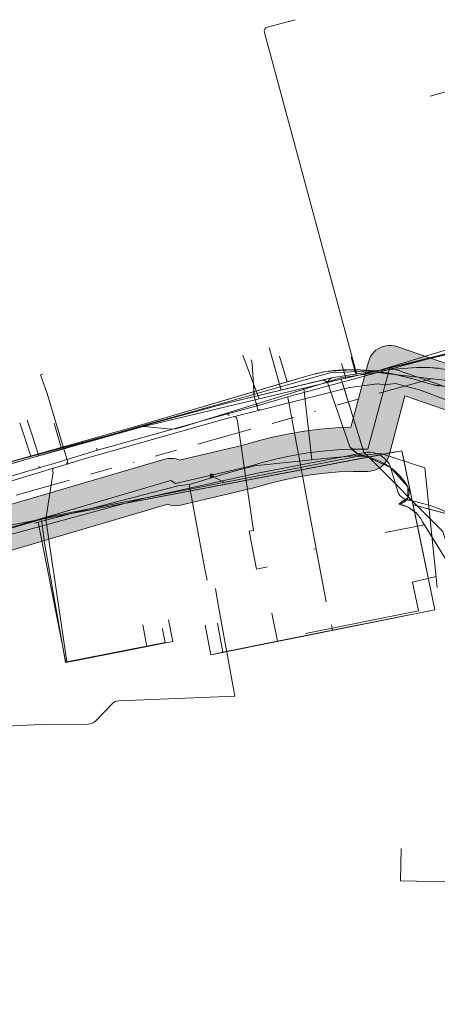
# Model space of a CAD drawing. Header units: metres. Extents: x 191553 to 192958, y 309510 to 310004.
# Tile 32 of 52: x 192010 to 192048, y 309772 to 309861. Entities that reach past the tile are written whole.
import ezdxf
from ezdxf.lldxf.tags import DXFTag

# ---------------------------------------------------------------- set-up
doc = ezdxf.new("R2010")
doc.units = ezdxf.units.M
doc.linetypes.add('RI-OVERIG', pattern=[17, 5, -2, 2, -2, 0, -2, 2, -2])
doc.layers.get('0').update_dxf_attribs({"lineweight": 18})
for name, color, linetype, lineweight in [('B-WE-IE-MEUBILAIR_ENEXIS NETBEHEER BV-S', 7, 'Continuous', 18), ('B-WE-KL-DATA_COAXKABEL_7_ZIGGO BV-G', 90, 'KL-DATA-N', 18), ('B-WE-KL-DATA_KABELBED_KPN BV-G', 90, 'Continuous', 18), ('B-WE-KL-DATA_KABELBED_ZIGGO BV-G', 90, 'Continuous', 18), ('B-WE-KL-DATA_MANTELBUIS_ASBESTCEMENT_100_KPN BV-G', 90, 'Continuous', 18), ('B-WE-KL-ET_LS_ENEXIS NETBEHEER BV-G', 190, 'KL-LS-N', 18), ('B-WE-KL-ET_LS_KABELBED_ENEXIS NETBEHEER BV-G', 190, 'Continuous', 18), ('B-WE-KL-ET_LS_MANTELBUIS_OVERIG_50_ENEXIS NETBEHEER BV-G', 190, 'Continuous', 18), ('B-WE-KL-ET_MS_ENEXIS NETBEHEER BV-G', 130, 'KL-MS-N', 18), ('B-WE-KL-ET_MS_KABELBED_ENEXIS NETBEHEER BV-G', 130, 'Continuous', 18), ('B-WE-KL-GAS_HD_STAAL_100_ENEXIS NETBEHEER BV-G', 30, 'KL-GAS-HD-N', 18), ('B-WE-KL-GAS_LD_OVERIG_22_ENEXIS NETBEHEER BV-G', 50, 'KL-GAS-LD-N', 18), ('B-WE-KL-GAS_LD_OVERIG_35_ENEXIS NETBEHEER BV-G', 50, 'KL-GAS-LD-N', 18), ('B-WE-KL-GAS_LD_POLYETHYLEEN PE_25_ENEXIS NETBEHEER BV-G', 50, 'KL-GAS-LD-N', 18), ('B-WE-KL-GAS_LD_POLYETHYLEEN PE_32_ENEXIS NETBEHEER BV-G', 50, 'KL-GAS-LD-N', 18), ('B-WE-KL-GAS_LD_POLYETHYLEEN PE_40_ENEXIS NETBEHEER BV-G', 50, 'KL-GAS-LD-N', 18), ('B-WE-KL-GAS_LD_POLYETHYLEEN PE_50_ENEXIS NETBEHEER BV-G', 50, 'KL-GAS-LD-N', 18), ('B-WE-KL-GAS_LD_POLYVINYLCHLORIDE PVC_90_ENEXIS NETBEHEER BV-G', 50, 'KL-GAS-LD-N', 18), ('B-WE-KL-GAS_LD_SLAGVAST PVC_63_ENEXIS NETBEHEER BV-G', 50, 'KL-GAS-LD-N', 18), ('B-WE-KL-GAS_LD_STAAL_25_ENEXIS NETBEHEER BV-G', 50, 'KL-GAS-LD-N', 18), ('B-WE-KL-GAS_LD_STAAL_30_ENEXIS NETBEHEER BV-G', 50, 'KL-GAS-LD-N', 18), ('B-WE-KL-GAS_LD_STAAL_40_ENEXIS NETBEHEER BV-G', 50, 'KL-GAS-LD-N', 18), ('B-WE-KL-GAS_LD_STAAL_50_ENEXIS NETBEHEER BV-G', 50, 'KL-GAS-LD-N', 18), ('B-WE-KL-GAS_LD_STAAL_60_ENEXIS NETBEHEER BV-G', 50, 'KL-GAS-LD-N', 18), ('B-WE-KL-WATER_100_NV WATERLEIDINGMAATSCHAPPIJ LIMBURG-G', 170, 'KL-WATER-N', 18), ('B-WE-KL-WATER_25_NV WATERLEIDINGMAATSCHAPPIJ LIMBURG-G', 170, 'KL-WATER-N', 18), ('B-WE-KL-WATER_32_NV WATERLEIDINGMAATSCHAPPIJ LIMBURG-G', 170, 'KL-WATER-N', 18), ('B-WE-KL-WATER_MANTELBUIS_80_NV WATERLEIDINGMAATSCHAPPIJ LIMBURG-G', 170, 'Continuous', 18), ('B-WE-KL-WATER_NV WATERLEIDINGMAATSCHAPPIJ LIMBURG-G', 170, 'KL-WATER-N', 18), ('B-WE-RI-VRIJVERVAL_GEWAPEND BETON_1000_GEMEENTE GULPEN   WITTEM-G', 210, 'RI-OVERIG', 18), ('B-WE-RI-VRIJVERVAL_GRES_150_GEMEENTE GULPEN   WITTEM-G', 210, 'RI-OVERIG', 18), ('V-WE-KL-WATER_100_NV WATERLEIDINGMAATSCHAPPIJ LIMBURG-G', 170, 'KL-WATER-V', 18)]:
    doc.layers.add(name, color=color, linetype=linetype, lineweight=lineweight)
doc.layers.add('B-WE-OG-INFO_EIS VOORZORGSMAATREGEL_ENEXIS NETBEHEER BV-GV', color=7, linetype='Continuous', lineweight=18, true_color=0xfa194b)
doc.layers.add('B-WE-OG-INFO_EIS VOORZORGSMAATREGEL_ENEXIS NETBEHEER BV-V', color=7, linetype='Continuous', lineweight=18, true_color=0xfa194b, transparency=0.8)
doc.styles.get("Standard").update_dxf_attribs({"font": 'arial.ttf'})
tags = doc.linetypes.add('KL-DATA-N', pattern='A,4,-1,[101,NLCS.SHX,S=0.5,R=0,X=0,Y=0],-1,4,-1,["D",Standard,S=1,R=0,X=-0.25,Y=-0.5],-1.5', length=12.5).pattern_tags.tags
tags[18] = DXFTag(74, 10)
tags = doc.linetypes.add('KL-GAS-HD-N', pattern='A,4,-1,[69,NLCS.SHX,S=0.5,R=0,X=0,Y=0],-1,4,-1,["H",Standard,S=1,R=0,X=0,Y=-0.5],-2', length=13).pattern_tags.tags
tags[18] = DXFTag(74, 10)
tags = doc.linetypes.add('KL-GAS-LD-N', pattern='A,4,-1,[69,NLCS.SHX,S=0.5,R=0,X=0,Y=0],-1,4,-1,["L",Standard,S=1,R=0,X=0.25,Y=-0.5],-2', length=13).pattern_tags.tags
tags[18] = DXFTag(74, 10)
tags = doc.linetypes.add('KL-LS-N', pattern='A,4,-1,[103,NLCS.SHX,S=0.75,R=0,X=0,Y=0],-1,4,-1,["L",Standard,S=1,R=0,X=0,Y=-0.5],-2', length=13).pattern_tags.tags
tags[18] = DXFTag(74, 10)
tags = doc.linetypes.add('KL-MS-N', pattern='A,4,-1,[103,NLCS.SHX,S=0.75,R=0,X=0,Y=0],-1,4,-1,["M",Standard,S=1,R=0,X=0,Y=-0.5],-2', length=13).pattern_tags.tags
tags[18] = DXFTag(74, 10)
doc.linetypes.add('KL-WATER-N', pattern='A,7,-0.5,[168,NLCS.SHX,S=0.75,R=0,X=0.75,Y=0],-2', length=9.5)
doc.linetypes.add('KL-WATER-V', pattern='A,3.5,[24,NLCS.SHX,S=0.5,R=0,X=0,Y=0],3.5,-0.5,[168,NLCS.SHX,S=0.75,R=0,X=0.75,Y=0],-2', length=9.5)

# ---------------------------------------------------------------- blocks, each defined once
blk = doc.blocks.new('SIE-MEUBILAIR_PAAL_LICHTMAST-SO')
for points in [[(-0.62, 0), (-1, 0)], [(-0.71, 0.71), (-0.44, 0.44)], [(0, 1), (0, 0.62)], [(0.44, 0.44), (0.71, 0.71)], [(1, 0), (0.62, 0)], [(-0.71, -0.71), (-0.44, -0.44)], [(0, -0.62), (0, -1)], [(0.44, -0.44), (0.71, -0.71)]]:
    blk.add_lwpolyline(points)
blk.add_circle((0, 0), 0.5)

msp = doc.modelspace()

# ---------------------------------------------------------------- hatches: boundary and pattern name
at = {"layer": 'B-WE-OG-INFO_EIS VOORZORGSMAATREGEL_ENEXIS NETBEHEER BV-V'}
msp.add_hatch(color=256, dxfattribs=at).paths.add_polyline_path([(192131.418, 309815.57), (192128.835, 309815.928), (192126.26, 309816.341), (192123.701, 309816.806), (192121.172, 309817.322), (192114.611, 309818.968), (192107.1, 309821.375), (192100.308, 309823.674), (192096.941, 309824.655), (192093.589, 309825.483), (192080.989, 309830.487), (192080.791, 309830.554), (192069.712, 309833.657), (192069.466, 309833.709), (192069.213, 309833.731), (192068.961, 309833.72), (192068.697, 309833.674), (192057.804, 309831.006), (192051.026, 309829.021), (192044.363, 309831.316), (192044.12, 309831.383), (192043.869, 309831.419), (192043.617, 309831.423), (192043.366, 309831.395), (192043.119, 309831.335), (192042.882, 309831.245), (192042.661, 309831.126), (192042.454, 309830.98), (192042.268, 309830.809), (192042.104, 309830.615), (192041.968, 309830.403), (192041.858, 309830.175), (192041.781, 309829.944), (192040.182, 309823.996), (192038.819, 309823.938), (192037.374, 309823.818), (192035.936, 309823.638), (192034.587, 309823.414), (192033.087, 309823.101), (192031.76, 309822.767), (192030.426, 309822.373), (192024.636, 309821.022), (192024.348, 309821.121), (192024.098, 309821.167), (192023.846, 309821.18), (192023.594, 309821.161), (192023.302, 309821.099), (191994.078, 309812.513), (191991.126, 309811.863), (191988.082, 309811.125), (191985.054, 309810.324), (191982.043, 309809.46), (191980.132, 309808.775), (191978.355, 309808.181), (191976.561, 309807.629), (191974.76, 309807.121), (191972.942, 309806.656), (191971.119, 309806.235), (191969.28, 309805.857), (191967.443, 309805.525), (191960.065, 309804.397), (191952.664, 309803.315), (191945.257, 309802.282), (191937.67, 309801.267), (191930.473, 309799.676), (191922.163, 309797.669), (191911.141, 309794.283), (191900.304, 309790.922), (191891.818, 309788.89), (191875.997, 309786.795), (191875.749, 309786.745), (191875.51, 309786.666), (191875.281, 309786.556), (191875.069, 309786.418), (191874.876, 309786.255), (191874.705, 309786.07), (191874.558, 309785.863), (191874.42, 309785.596), (191873.182, 309782.693), (191873.098, 309782.456), (191873.045, 309782.209), (191873.023, 309781.955), (191873.033, 309781.703), (191873.074, 309781.455), (191873.148, 309781.211), (191874.286, 309778.681), (191875.214, 309776.273), (191876.004, 309773.816), (191876.648, 309771.337), (191876.898, 309769.939), (191877.117, 309768.491), (191877.3, 309767.032), (191877.444, 309765.569), (191877.549, 309764.107), (191877.616, 309762.637), (191877.645, 309761.169), (191877.636, 309759.74), (191877.378, 309756.094), (191877.067, 309752.417), (191876.706, 309748.733), (191876.299, 309745.086), (191875.982, 309743.013), (191875.384, 309738.504), (191874.916, 309734.034), (191874.23, 309727.778), (191874.142, 309725.949), (191874.122, 309724.242), (191874.158, 309722.604), (191874.254, 309720.9), (191874.285, 309720.649), (191876.083, 309710.974), (191876.144, 309710.729), (191876.237, 309710.492), (191876.39, 309710.222), (191877.197, 309709.025), (191878.897, 309706.317), (191879.045, 309706.113), (191879.217, 309705.928), (191879.453, 309705.737), (191884.15, 309702.491), (191896.058, 309695.465), (191901.703, 309691.267), (191898.563, 309689.263), (191898.36, 309689.114), (191898.176, 309688.941), (191898.015, 309688.744), (191897.881, 309688.531), (191897.775, 309688.301), (191897.698, 309688.059), (191897.653, 309687.81), (191897.639, 309687.559), (191897.658, 309687.306), (191897.715, 309687.031), (191898.448, 309684.454), (191898.497, 309683.758), (191896.451, 309678.134), (191882.242, 309667.335), (191877.433, 309663.962), (191872.526, 309660.706), (191867.542, 309657.581), (191862.475, 309654.583), (191857.255, 309651.674), (191851.951, 309648.897), (191849.155, 309647.451), (191846.353, 309646.062), (191843.528, 309644.719), (191840.695, 309643.429), (191837.229, 309641.984), (191833.727, 309640.601), (191830.196, 309639.284), (191826.648, 309638.035), (191823.07, 309636.851), (191819.47, 309635.735), (191815.855, 309634.688), (191812.205, 309633.706), (191807.498, 309632.493), (191802.8, 309631.381), (191798.238, 309630.567), (191793.613, 309629.787), (191788.992, 309629.055), (191784.363, 309628.368), (191779.718, 309627.724), (191775.076, 309627.128), (191770.419, 309626.575), (191765.751, 309626.068), (191754.812, 309624.834), (191743.888, 309623.674), (191732.937, 309622.582), (191704.171, 309619.885), (191696.448, 309619.357), (191674.137, 309618.201), (191656.038, 309617.66), (191646.696, 309617.458), (191646.444, 309617.436), (191646.196, 309617.383), (191645.957, 309617.299), (191645.731, 309617.186), (191645.523, 309617.045), (191645.331, 309616.878), (191645.164, 309616.69), (191645.021, 309616.482), (191644.905, 309616.256), (191644.819, 309616.019), (191644.764, 309615.771), (191644.74, 309615.519), (191644.748, 309615.267), (191644.788, 309615.018), (191644.86, 309614.774), (191644.961, 309614.543), (191645.09, 309614.327), (191645.246, 309614.128), (191645.427, 309613.949), (191645.626, 309613.796), (191645.845, 309613.669), (191646.079, 309613.57), (191646.323, 309613.502), (191646.573, 309613.465), (191646.782, 309613.459), (191656.136, 309613.662), (191674.324, 309614.205), (191696.703, 309615.365), (191704.52, 309615.9), (191733.333, 309618.602), (191744.288, 309619.694), (191755.26, 309620.859), (191766.199, 309622.093), (191770.886, 309622.603), (191775.556, 309623.157), (191780.259, 309623.761), (191784.918, 309624.406), (191789.589, 309625.1), (191794.272, 309625.842), (191798.91, 309626.623), (191803.667, 309627.476), (191808.474, 309628.614), (191813.239, 309629.842), (191816.913, 309630.831), (191820.639, 309631.909), (191824.308, 309633.047), (191827.92, 309634.243), (191831.544, 309635.517), (191835.178, 309636.874), (191838.751, 309638.285), (191842.263, 309639.749), (191845.23, 309641.099), (191848.116, 309642.471), (191850.979, 309643.891), (191853.788, 309645.343), (191859.135, 309648.143), (191864.445, 309651.101), (191869.6, 309654.151), (191874.718, 309657.36), (191879.666, 309660.643), (191884.57, 309664.082), (191899.339, 309675.305), (191899.53, 309675.47), (191899.699, 309675.658), (191899.843, 309675.866), (191899.96, 309676.092), (191902.401, 309682.789), (191902.472, 309683.033), (191902.512, 309683.283), (191902.516, 309683.611), (191902.424, 309684.939), (191902.391, 309685.188), (191901.97, 309686.692), (191906.3, 309689.455), (191906.505, 309689.605), (191906.687, 309689.778), (191906.848, 309689.974), (191906.982, 309690.187), (191907.088, 309690.417), (191907.165, 309690.659), (191907.21, 309690.907), (191907.224, 309691.16), (191907.206, 309691.412), (191907.156, 309691.66), (191907.075, 309691.899), (191906.965, 309692.126), (191906.827, 309692.338), (191906.663, 309692.531), (191906.418, 309692.745), (191898.36, 309698.738), (191898.182, 309698.856), (191886.247, 309705.898), (191882.067, 309708.792), (191880.568, 309711.179), (191879.94, 309712.113), (191878.241, 309721.255), (191878.157, 309722.727), (191878.122, 309724.297), (191878.141, 309725.863), (191878.213, 309727.404), (191878.893, 309733.608), (191879.359, 309738.058), (191879.945, 309742.473), (191880.27, 309744.598), (191880.683, 309748.302), (191881.049, 309752.037), (191881.367, 309755.804), (191881.63, 309759.521), (191881.645, 309761.17), (191881.613, 309762.795), (191881.544, 309764.315), (191881.431, 309765.885), (191881.278, 309767.45), (191881.076, 309769.064), (191880.839, 309770.619), (191880.572, 309772.117), (191879.861, 309774.877), (191879.005, 309777.551), (191877.998, 309780.173), (191877.206, 309781.932), (191877.653, 309782.979), (191892.445, 309784.938), (191892.647, 309784.976), (191901.427, 309787.082), (191912.317, 309790.459), (191923.162, 309793.795), (191931.353, 309795.774), (191938.451, 309797.343), (191945.806, 309798.32), (191953.239, 309799.356), (191960.666, 309800.442), (191968.072, 309801.575), (191970.064, 309801.935), (191971.947, 309802.322), (191973.912, 309802.775), (191975.774, 309803.252), (191977.716, 309803.799), (191979.598, 309804.379), (191981.422, 309804.989), (191983.211, 309805.634), (191986.096, 309806.462), (191989.046, 309807.243), (191992.006, 309807.961), (191995.139, 309808.656), (192023.581, 309817.012), (192023.797, 309816.944), (192024.045, 309816.898), (192024.298, 309816.885), (192024.55, 309816.904), (192024.731, 309816.937), (192031.393, 309818.491), (192032.778, 309818.898), (192034.023, 309819.212), (192035.281, 309819.474), (192036.551, 309819.685), (192037.825, 309819.843), (192039.107, 309819.948), (192040.39, 309820.001), (192041.717, 309820.001), (192041.968, 309820.017), (192042.217, 309820.064), (192042.457, 309820.143), (192042.687, 309820.252), (192042.899, 309820.387), (192043.093, 309820.549), (192043.266, 309820.736), (192043.412, 309820.94), (192043.533, 309821.164), (192043.648, 309821.482), (192045.087, 309826.836), (192050.326, 309825.032), (192050.569, 309824.965), (192050.821, 309824.929), (192051.072, 309824.925), (192051.323, 309824.953), (192051.539, 309825.004), (192058.8, 309827.131), (192069.139, 309829.663), (192079.61, 309826.73), (192092.24, 309821.715), (192092.499, 309821.632), (192095.863, 309820.802), (192099.148, 309819.846), (192105.863, 309817.571), (192113.452, 309815.139), (192120.242, 309813.431), (192122.964, 309812.875), (192125.609, 309812.394), (192128.223, 309811.975), (192130.887, 309811.606), (192133.651, 309811.278), (192136.482, 309811.073), (192139.318, 309811), (192149.159, 309811.173), (192151.78, 309811.374), (192154.502, 309811.657), (192157.108, 309812.001), (192159.811, 309812.434), (192162.394, 309812.92), (192165.017, 309813.487), (192167.675, 309814.14), (192170.262, 309814.851), (192172.776, 309815.617), (192175.321, 309816.467), (192177.892, 309817.406), (192180.386, 309818.396), (192182.852, 309819.454), (192185.238, 309820.556), (192187.692, 309821.77), (192190.028, 309823.008), (192201.581, 309829.247), (192210.955, 309834.895), (192218.647, 309839.781), (192225.556, 309844.588), (192227.107, 309845.636), (192227.306, 309845.79), (192227.485, 309845.969), (192227.64, 309846.169), (192227.769, 309846.387), (192227.869, 309846.62), (192227.939, 309846.863), (192227.978, 309847.111), (192227.985, 309847.364), (192227.96, 309847.617), (192227.903, 309847.863), (192227.816, 309848.099), (192227.699, 309848.325), (192227.556, 309848.532), (192227.387, 309848.72), (192227.195, 309848.886), (192226.984, 309849.026), (192226.759, 309849.138), (192226.519, 309849.221), (192226.272, 309849.272), (192226.019, 309849.293), (192225.768, 309849.281), (192225.517, 309849.237), (192225.276, 309849.163), (192225.047, 309849.059), (192223.285, 309847.881), (192216.465, 309843.134), (192208.872, 309838.309), (192199.557, 309832.698), (192188.135, 309826.532), (192185.842, 309825.317), (192183.537, 309824.176), (192181.2, 309823.098), (192178.837, 309822.084), (192176.441, 309821.134), (192174.026, 309820.252), (192171.588, 309819.436), (192169.123, 309818.686), (192166.641, 309818.004), (192164.142, 309817.39), (192161.629, 309816.846), (192159.097, 309816.369), (192156.559, 309815.964), (192154.005, 309815.626), (192151.448, 309815.36), (192148.914, 309815.166), (192142.08, 309815.058), (192139.372, 309815), (192136.721, 309815.066), (192134.076, 309815.256)])

# ---------------------------------------------------------------- linework, layer by layer
at = {"layer": 'B-WE-KL-DATA_COAXKABEL_7_ZIGGO BV-G', "flags": 128}
for points in [[(192037.176, 309828.905), (192036.495, 309828.729), (192021.07, 309824.192)], [(192038.635, 309829.141), (192037.89, 309829.043), (192037.176, 309828.905)], [(192038.635, 309829.141), (192039.409, 309829.2)], [(192040.208, 309829.22), (192039.409, 309829.2)], [(192040.208, 309829.22), (192041.029, 309829.2)], [(192042.728, 309829.041), (192041.87, 309829.14), (192041.029, 309829.2)], [(192042.728, 309829.041), (192043.833, 309828.864)], [(192044.903, 309828.641), (192043.833, 309828.864)], [(192044.903, 309828.641), (192045.935, 309828.374), (192046.926, 309828.062), (192047.55, 309827.873)], [(192048.194, 309827.73), (192047.55, 309827.873)], [(192021.07, 309824.192), (192003.888, 309819.357)], [(192045.716, 309817.488), (192044.812, 309821.873), (192009.272, 309815.104)], [(192027.465, 309803.368), (192047.787, 309807.446), (192045.716, 309817.488)], [(192045.823, 309816.971), (192060.425, 309813.088), (192060.176, 309812.103), (192059.959, 309811.164), (192059.779, 309810.285), (192059.703, 309809.87), (192059.637, 309809.475), (192059.58, 309809.1)], [(192047.787, 309807.446), (192028.56, 309803.588)], [(192033.525, 309804.584), (192047.787, 309807.446)]]:
    msp.add_lwpolyline(points, dxfattribs=at)
at = {"layer": 'B-WE-KL-DATA_KABELBED_KPN BV-G', "flags": 128}
for points in [[(192038.269, 309828.946), (192042.701, 309829.136), (192057.277, 309832.572), (192060.512, 309833.644), (192068.321, 309832.874), (192080.852, 309830.336), (192088.274, 309826.001)], [(192039.267, 309828.497), (192042.558, 309828.974), (192051.311, 309827.955), (192058.32, 309828.918), (192059.944, 309829.079), (192061.846, 309829.771), (192063.8, 309830.297), (192065.792, 309830.653), (192067.807, 309830.837), (192070.41, 309830.843), (192073.005, 309830.637), (192075.574, 309830.219), (192078.101, 309829.593), (192080.568, 309828.762), (192083.087, 309827.859)], [(192021.099, 309824.096), (192028.785, 309826.253), (192038.269, 309828.946)], [(192021.099, 309824.096), (192023.541, 309823.848), (192023.779, 309823.833), (192024.016, 309823.838), (192024.253, 309823.861), (192024.487, 309823.904), (192024.717, 309823.966), (192039.267, 309828.497)], [(192041.371, 309821.751), (192039.267, 309828.497)], [(191970.833, 309809.9), (191970.834, 309809.9), (191981.006, 309811.772), (191997.365, 309814.911), (191998.079, 309815.048), (191999.119, 309815.248), (192000, 309815.781), (192006.96, 309819.997), (192021.099, 309824.096)], [(192048.902, 309813.317), (192048.526, 309814.559), (192041.371, 309821.751)]]:
    msp.add_lwpolyline(points, dxfattribs=at)
at = {"layer": 'B-WE-KL-DATA_KABELBED_ZIGGO BV-G', "flags": 128}
for points in [[(192033.704, 309830.451), (192034.393, 309828.111)], [(192034.393, 309828.111), (192036.495, 309828.729), (192037.89, 309829.043), (192040.208, 309829.22), (192041.87, 309829.14), (192043.833, 309828.864), (192045.935, 309828.374), (192047.55, 309827.873), (192049.525, 309827.584), (192051.583, 309827.718), (192053.771, 309828.221)], [(192013.89, 309822.172), (192021.07, 309824.192), (192034.393, 309828.111)], [(192013.27, 309824.376), (192013.89, 309822.172)], [(192003.244, 309820.788), (192003.888, 309819.357), (192013.89, 309822.172)], [(192044.067, 309821.731), (192009.272, 309815.104)], [(192045.007, 309820.926), (192044.812, 309821.873), (192044.067, 309821.731)], [(192045.716, 309817.488), (192045.007, 309820.926)], [(192045.823, 309816.971), (192047.787, 309807.446), (192038.509, 309805.584)], [(192044.771, 309817.293), (192045.716, 309817.488)], [(192045.716, 309817.488), (192045.823, 309816.971)], [(192049.806, 309815.912), (192045.823, 309816.971)], [(192033.012, 309807.139), (192033.525, 309804.584)], [(192028.56, 309803.588), (192028.077, 309806.241)], [(192026.978, 309806.041), (192027.465, 309803.368), (192028.56, 309803.588)], [(192038.509, 309805.584), (192033.525, 309804.584)], [(192038.411, 309806.075), (192038.509, 309805.584)], [(192033.525, 309804.584), (192028.56, 309803.588)]]:
    msp.add_lwpolyline(points, dxfattribs=at)
at = {"layer": 'B-WE-KL-DATA_MANTELBUIS_ASBESTCEMENT_100_KPN BV-G', "flags": 128}
msp.add_lwpolyline([(192041.371, 309821.751), (192039.482, 309827.807)], dxfattribs=at)
at = {"layer": 'B-WE-KL-ET_LS_ENEXIS NETBEHEER BV-G', "flags": 128}
for points in [[(192042.702, 309829.137), (192045.714, 309829.38), (192047.318, 309829.429), (192048.909, 309829.224), (192050.683, 309828.675), (192052.326, 309827.81), (192055.711, 309827.86), (192057.882, 309830.457), (192058.08, 309831.184), (192058.157, 309831.933), (192058.113, 309832.656), (192057.956, 309833.364), (192056.893, 309836.831), (192052.344, 309854.372), (192051.873, 309854.988), (192051.102, 309855.082), (192047.364, 309854.019)], [(192033.873, 309827.377), (192032.778, 309831.227)], [(192028.823, 309826.161), (192038.435, 309828.475)], [(192038.051, 309828.062), (192038.209, 309828.3), (192038.435, 309828.475)], [(192037.612, 309828.277), (192037.856, 309828.219), (192038.051, 309828.062)], [(192011.159, 309821.363), (192010.162, 309824.412)], [(192040.725, 309821.636), (192040.091, 309822.219)], [(192007.065, 309820.251), (192011.932, 309821.573)], [(192040.725, 309821.636), (192041.534, 309821.341), (192041.583, 309821.334), (192043.764, 309820.362)], [(192042.164, 309821.179), (192041.583, 309821.334)], [(192028.709, 309818.995), (192027.562, 309819.598)], [(192044.534, 309817.037), (192045.351, 309817.594), (192045.355, 309818.583), (192043.764, 309820.362)], [(192044.534, 309817.037), (192045.373, 309816.756), (192046.091, 309816.239)], [(192046.203, 309816.126), (192046.34, 309815.964)], [(192046.34, 309815.964), (192046.419, 309815.859), (192046.494, 309815.751), (192046.684, 309815.433)], [(192012.134, 309815.647), (192012.434, 309813.315)], [(192046.854, 309815.157), (192043.298, 309814.45)], [(192046.684, 309815.433), (192050.744, 309808.857)], [(192012.434, 309813.315), (192014.302, 309802.682), (192015.305, 309802.858), (192021.683, 309804.109), (192021.299, 309806.071)], [(192028.127, 309808.072), (192027.891, 309809.369)], [(192029.665, 309799.617), (192028.127, 309808.072)], [(192054.417, 309774.922), (192052.345, 309774.688), (192052.094, 309779.063), (192051.894, 309782.711), (192044.669, 309782.855), (192044.728, 309785.797)]]:
    msp.add_lwpolyline(points, dxfattribs=at)
at = {"layer": 'B-WE-KL-ET_LS_KABELBED_ENEXIS NETBEHEER BV-G', "flags": 128}
for points in [[(192042.702, 309829.137), (192055.761, 309833.152)], [(192045.714, 309829.38), (192046.515, 309829.437), (192047.318, 309829.429), (192048.117, 309829.358)], [(192037.612, 309828.277), (192038.435, 309828.475)], [(192038.435, 309828.475), (192038.315, 309828.396), (192038.209, 309828.3), (192038.121, 309828.187), (192038.051, 309828.062)], [(192038.435, 309828.475), (192042.702, 309829.137)], [(192011.932, 309821.573), (192028.823, 309826.161), (192037.612, 309828.277)], [(192037.612, 309828.277), (192037.737, 309828.262), (192037.856, 309828.219), (192037.962, 309828.152), (192038.051, 309828.062)], [(192040.091, 309822.219), (192040.227, 309822.051), (192040.379, 309821.896), (192040.546, 309821.758), (192040.725, 309821.636), (192040.915, 309821.533), (192041.115, 309821.449), (192041.322, 309821.384), (192041.534, 309821.341)], [(192000, 309812.115), (192012.998, 309815.9), (192013.095, 309815.922), (192040.527, 309821.323), (192041.03, 309821.37), (192041.534, 309821.341)], [(192042.164, 309821.179), (192042.725, 309820.964), (192043.26, 309820.691), (192043.764, 309820.362), (192044.23, 309819.983), (192044.654, 309819.557), (192045.03, 309819.089), (192045.355, 309818.583), (192045.445, 309818.343), (192045.476, 309818.088), (192045.444, 309817.834), (192045.351, 309817.594), (192045.205, 309817.384), (192045.012, 309817.214), (192044.784, 309817.097), (192044.534, 309817.037)], [(192044.534, 309817.037), (192044.964, 309816.928), (192045.373, 309816.756), (192045.751, 309816.524), (192046.091, 309816.239), (192046.203, 309816.126)], [(192046.684, 309815.433), (192047.694, 309813.797)], [(192047.694, 309813.797), (192048.148, 309813.063)], [(191983.027, 309796.509), (191983.775, 309796.254), (192000, 309796.47), (192012.094, 309797.027), (192016.363, 309797.073), (192016.549, 309797.095), (192016.728, 309797.152), (192016.893, 309797.242), (192017.038, 309797.36), (192018.529, 309798.916), (192018.661, 309799.025), (192018.809, 309799.111), (192018.97, 309799.169), (192019.138, 309799.2), (192029.665, 309799.617)]]:
    msp.add_lwpolyline(points, dxfattribs=at)
at = {"layer": 'B-WE-KL-ET_LS_MANTELBUIS_OVERIG_50_ENEXIS NETBEHEER BV-G', "flags": 128}
msp.add_lwpolyline([(192040.091, 309822.219), (192038.051, 309828.062)], dxfattribs=at)
at = {"layer": 'B-WE-KL-ET_MS_ENEXIS NETBEHEER BV-G', "flags": 128}
for points in [[(191981.922, 309807.327), (191981.961, 309807.225), (191982.039, 309807.147), (191982.141, 309807.108), (191982.251, 309807.114), (191994.601, 309810.377), (191999.81, 309811.698), (192021.418, 309817.566), (192031.575, 309819.804), (192041.616, 309821.732), (192041.96, 309821.733), (192042.299, 309821.679)], [(192042.299, 309821.679), (192042.625, 309821.572)]]:
    msp.add_lwpolyline(points, dxfattribs=at)
at = {"layer": 'B-WE-KL-ET_MS_KABELBED_ENEXIS NETBEHEER BV-G', "flags": 128}
msp.add_lwpolyline([(192048.938, 309816.266), (192048.023, 309816.67), (192047.361, 309816.897), (192046.689, 309817.092), (192046.008, 309817.253), (192045.32, 309817.38), (192045.063, 309817.476), (192044.832, 309817.623), (192044.634, 309817.813), (192044.48, 309818.04), (192043.79, 309820.371), (192043.641, 309820.68), (192043.445, 309820.962), (192043.205, 309821.209), (192042.93, 309821.414), (192042.625, 309821.572)], dxfattribs=at)
at = {"layer": 'B-WE-KL-GAS_HD_STAAL_100_ENEXIS NETBEHEER BV-G', "flags": 128}
msp.add_lwpolyline([(191646.739, 309615.458), (191647.878, 309615.478), (191656.092, 309615.661), (191674.22, 309616.202), (191687.713, 309616.889), (191696.567, 309617.36), (191704.332, 309617.891), (191722.174, 309619.571), (191733.135, 309620.592), (191744.089, 309621.684), (191755.036, 309622.846), (191765.975, 309624.08), (191770.65, 309624.588), (191775.32, 309625.143), (191779.985, 309625.742), (191784.643, 309626.387), (191789.295, 309627.078), (191793.94, 309627.814), (191798.577, 309628.595), (191803.207, 309629.422), (191805.594, 309629.975), (191807.975, 309630.551), (191810.35, 309631.15), (191812.719, 309631.773), (191816.392, 309632.762), (191820.046, 309633.82), (191823.68, 309634.946), (191827.291, 309636.141), (191830.88, 309637.404), (191834.444, 309638.734), (191837.982, 309640.131), (191841.493, 309641.595), (191844.371, 309642.905), (191847.227, 309644.263), (191850.06, 309645.668), (191852.869, 309647.12), (191855.547, 309648.5), (191858.207, 309649.915), (191860.849, 309651.364), (191863.471, 309652.848), (191866.036, 309654.344), (191868.581, 309655.872), (191871.107, 309657.433), (191873.612, 309659.027), (191876.097, 309660.652), (191878.56, 309662.31), (191881.002, 309663.999), (191883.422, 309665.719), (191898.129, 309676.897), (191900.521, 309683.473), (191900.429, 309684.8), (191899.639, 309687.577), (191905.224, 309691.141), (191897.166, 309697.133), (191892.831, 309699.688), (191885.167, 309704.213), (191880.591, 309707.381), (191878.874, 309710.115), (191878.049, 309711.339), (191876.251, 309721.014), (191876.158, 309722.649), (191876.121, 309724.286), (191876.141, 309725.924), (191876.218, 309727.56), (191876.905, 309733.826), (191877.123, 309736.062), (191877.373, 309738.295), (191877.653, 309740.525), (191877.964, 309742.75), (191878.12, 309743.786), (191878.282, 309744.82), (191878.695, 309748.523), (191879.059, 309752.232), (191879.372, 309755.945), (191879.635, 309759.662), (191879.645, 309761.183), (191879.615, 309762.704), (191879.546, 309764.223), (191879.436, 309765.741), (191879.287, 309767.254), (191879.099, 309768.764), (191878.87, 309770.268), (191878.603, 309771.765), (191878.283, 309773.074), (191877.925, 309774.373), (191877.531, 309775.662), (191877.101, 309776.939), (191876.634, 309778.203), (191876.132, 309779.453), (191875.594, 309780.689), (191875.022, 309781.909), (191876.26, 309784.812), (191892.182, 309786.921), (191900.834, 309788.992), (191911.729, 309792.371), (191922.632, 309795.725), (191930.905, 309797.723), (191938.102, 309799.314), (191945.529, 309800.3), (191952.95, 309801.335), (191960.364, 309802.419), (191967.77, 309803.552), (191969.661, 309803.894), (191971.544, 309804.281), (191973.416, 309804.713), (191975.278, 309805.19), (191977.128, 309805.711), (191978.965, 309806.276), (191980.787, 309806.885), (191982.595, 309807.538), (191985.566, 309808.391), (191988.553, 309809.182), (191991.557, 309809.91), (191994.575, 309810.575), (192023.866, 309819.18), (192024.277, 309818.885), (192030.938, 309820.439), (192032.249, 309820.827), (192033.575, 309821.162), (192034.914, 309821.441), (192036.263, 309821.665), (192037.62, 309821.833), (192038.983, 309821.945), (192040.349, 309822.001), (192041.717, 309822.001), (192043.712, 309829.425), (192050.977, 309826.923), (192058.28, 309829.063), (192069.173, 309831.731), (192080.251, 309828.628), (192092.978, 309823.574), (192094.684, 309823.172), (192096.382, 309822.734), (192098.07, 309822.262), (192099.748, 309821.754), (192106.473, 309819.476), (192114.062, 309817.044), (192120.728, 309815.371), (192123.321, 309814.842), (192125.926, 309814.369), (192128.539, 309813.95), (192131.161, 309813.587), (192132.522, 309813.41), (192133.887, 309813.264), (192135.254, 309813.15), (192136.624, 309813.068), (192137.996, 309813.018), (192139.368, 309812.999), (192140.74, 309813.013), (192142.112, 309813.058), (192149.006, 309813.167), (192151.627, 309813.368), (192154.241, 309813.64), (192156.846, 309813.984), (192159.441, 309814.399), (192162.024, 309814.885), (192164.593, 309815.442), (192167.145, 309816.068), (192169.68, 309816.765), (192172.194, 309817.53), (192174.687, 309818.364), (192177.155, 309819.266), (192179.598, 309820.235), (192182.014, 309821.27), (192184.4, 309822.372), (192186.755, 309823.538), (192189.078, 309824.768), (192200.549, 309830.96), (192209.923, 309836.608), (192217.574, 309841.469), (192224.427, 309846.239), (192225.986, 309847.293)], dxfattribs=at)
at = {"layer": 'B-WE-KL-GAS_LD_OVERIG_22_ENEXIS NETBEHEER BV-G', "flags": 128}
for points in [[(192011.294, 309823.204), (192010.827, 309824.629)], [(192026.939, 309811.121), (192027.147, 309810.143)]]:
    msp.add_lwpolyline(points, dxfattribs=at)
at = {"layer": 'B-WE-KL-GAS_LD_OVERIG_35_ENEXIS NETBEHEER BV-G', "flags": 128}
msp.add_lwpolyline([(192032.82, 309860.339), (192035.137, 309860.966)], dxfattribs=at)
at = {"layer": 'B-WE-KL-GAS_LD_POLYETHYLEEN PE_25_ENEXIS NETBEHEER BV-G', "flags": 128}
msp.add_lwpolyline([(192031.854, 309826.583), (192031.295, 309828.095)], dxfattribs=at)
at = {"layer": 'B-WE-KL-GAS_LD_POLYETHYLEEN PE_32_ENEXIS NETBEHEER BV-G', "flags": 128}
for points in [[(192011.762, 309821.78), (192011.294, 309823.204)], [(192011.887, 309821.401), (192011.762, 309821.78)]]:
    msp.add_lwpolyline(points, dxfattribs=at)
at = {"layer": 'B-WE-KL-GAS_LD_POLYETHYLEEN PE_40_ENEXIS NETBEHEER BV-G', "flags": 128}
for points in [[(192032.502, 309859.218), (192032.345, 309859.797), (192032.324, 309859.972), (192032.364, 309860.113), (192032.465, 309860.217), (192032.627, 309860.287), (192032.82, 309860.339)], [(192025.509, 309818.794), (192026.939, 309811.121)]]:
    msp.add_lwpolyline(points, dxfattribs=at)
at = {"layer": 'B-WE-KL-GAS_LD_POLYETHYLEEN PE_50_ENEXIS NETBEHEER BV-G', "flags": 128}
for points in [[(192040.454, 309829.791), (192032.502, 309859.218)], [(192040.745, 309828.694), (192040.719, 309828.809), (192040.454, 309829.791)]]:
    msp.add_lwpolyline(points, dxfattribs=at)
at = {"layer": 'B-WE-KL-GAS_LD_POLYVINYLCHLORIDE PVC_90_ENEXIS NETBEHEER BV-G', "flags": 128}
for points in [[(192039.723, 309828.462), (192042.702, 309829.137), (192057.223, 309832.765), (192058.291, 309832.909), (192059.362, 309833.026), (192059.907, 309833.075), (192061.274, 309833.168), (192062.644, 309833.218), (192064.014, 309833.224), (192065.384, 309833.188), (192066.752, 309833.107), (192068.117, 309832.984), (192069.478, 309832.817), (192070.832, 309832.608), (192071.164, 309832.549), (192072.392, 309832.309), (192073.613, 309832.033), (192074.826, 309831.722), (192076.029, 309831.376), (192077.222, 309830.995), (192078.403, 309830.58), (192079.572, 309830.131), (192080.727, 309829.649), (192090.429, 309824.73)], [(192035.903, 309827.558), (192038.534, 309828.192), (192039.723, 309828.462)], [(191948.247, 309806.547), (191967.088, 309809.11), (191982.024, 309813.008), (191993.871, 309816.131), (191997.485, 309817.12), (192000, 309817.82), (192007.143, 309820.067), (192021.132, 309824.002), (192035.903, 309827.558)]]:
    msp.add_lwpolyline(points, dxfattribs=at)
at = {"layer": 'B-WE-KL-GAS_LD_SLAGVAST PVC_63_ENEXIS NETBEHEER BV-G', "flags": 128}
msp.add_lwpolyline([(192024.512, 309818.687), (192011.495, 309815.298)], dxfattribs=at)
at = {"layer": 'B-WE-KL-GAS_LD_STAAL_25_ENEXIS NETBEHEER BV-G', "flags": 128}
for points in [[(192031.295, 309828.095), (192030.389, 309830.545)], [(192047.914, 309810.464), (192045.767, 309809.959), (192046.316, 309807.354), (192036.08, 309805.301)], [(192020.507, 309803.879), (192024.039, 309804.571), (192023.655, 309806.533)]]:
    msp.add_lwpolyline(points, dxfattribs=at)
at = {"layer": 'B-WE-KL-GAS_LD_STAAL_30_ENEXIS NETBEHEER BV-G', "flags": 128}
msp.add_lwpolyline([(192019.428, 309803.667), (192020.507, 309803.879)], dxfattribs=at)
at = {"layer": 'B-WE-KL-GAS_LD_STAAL_40_ENEXIS NETBEHEER BV-G', "flags": 128}
for points in [[(192036.645, 309821.054), (192031.438, 309820.49), (192029.479, 309819.98), (192025.509, 309818.794), (192024.512, 309818.687)], [(192037.74, 309821.152), (192036.645, 309821.054)], [(192013.119, 309808.81), (192014.325, 309802.666), (192019.428, 309803.667)]]:
    msp.add_lwpolyline(points, dxfattribs=at)
at = {"layer": 'B-WE-KL-GAS_LD_STAAL_50_ENEXIS NETBEHEER BV-G', "flags": 128}
msp.add_lwpolyline([(192035.903, 309827.558), (192036.645, 309821.054)], dxfattribs=at)
at = {"layer": 'B-WE-KL-GAS_LD_STAAL_60_ENEXIS NETBEHEER BV-G', "flags": 128}
for points in [[(192039.428, 309829.494), (192039.346, 309829.786)], [(192039.723, 309828.462), (192039.428, 309829.494)], [(192048.018, 309809.46), (192046.888, 309820.32), (192042.892, 309821.609), (192037.74, 309821.152)], [(192011.83, 309815.385), (192013.119, 309808.81)]]:
    msp.add_lwpolyline(points, dxfattribs=at)
at = {"layer": 'B-WE-KL-WATER_100_NV WATERLEIDINGMAATSCHAPPIJ LIMBURG-G', "flags": 128}
msp.add_lwpolyline([(191868.755, 309787.392), (191868.735, 309787.942), (191868.635, 309790.663), (191881.068, 309790.744), (191889.993, 309791.471), (191902.461, 309793.76), (191912.513, 309796.569), (191913.91, 309796.959), (191915.167, 309797.342), (191920.768, 309799.046), (191924.885, 309800.299), (191933.65, 309803.135), (191943.229, 309804.723), (191956.926, 309806.533), (191966.556, 309807.867), (191970.761, 309808.735), (191973.204, 309809.239), (191979.743, 309810.779), (191980.233, 309810.895), (191981.312, 309811.149), (191984.35, 309811.916), (191990.7, 309813.52), (191992.035, 309813.916), (191996.737, 309815.312), (191998.154, 309815.732), (192013.215, 309820.289), (192014.344, 309820.631), (192015.562, 309821), (192028.697, 309824.736), (192029.626, 309824.971), (192031.926, 309825.554), (192040.068, 309827.616), (192042.608, 309827.944), (192043.2, 309827.845), (192044.241, 309827.96), (192046.5, 309827.368), (192048.943, 309826.441), (192057.444, 309829.103), (192057.604, 309829.25), (192057.878, 309829.501), (192057.86, 309830.001), (192057.842, 309830.502), (192058.44, 309830.525)], dxfattribs=at)
at = {"layer": 'B-WE-KL-WATER_25_NV WATERLEIDINGMAATSCHAPPIJ LIMBURG-G', "flags": 128}
for points in [[(192031.424, 309826.776), (192031.235, 309829.749), (192031.233, 309829.769), (192031.133, 309830.119)], [(192012.621, 309827.052), (192012.043, 309828.757), (192012.233, 309828.819)], [(192031.695, 309825.95), (192031.681, 309825.998), (192031.64, 309826.142)], [(192017.187, 309821.908), (192017.171, 309821.955), (192017.124, 309822.098)]]:
    msp.add_lwpolyline(points, dxfattribs=at)
at = {"layer": 'B-WE-KL-WATER_32_NV WATERLEIDINGMAATSCHAPPIJ LIMBURG-G', "flags": 128}
for points in [[(192014.344, 309820.631), (192014.375, 309820.67), (192014.497, 309820.828), (192013.775, 309823.222), (192012.621, 309827.052)], [(192031.926, 309825.554), (192031.879, 309825.57), (192031.736, 309825.617), (192031.476, 309826.583), (192031.424, 309826.776)], [(192029.626, 309824.971), (192029.67, 309824.947), (192029.801, 309824.874), (192029.842, 309824.73), (192029.897, 309824.538)], [(192012.013, 309820.35), (192011.966, 309820.368), (192011.827, 309820.423)], [(192013.171, 309819.924), (192012.521, 309815.673), (192013.099, 309811.715), (192013.243, 309810.725), (192014.414, 309802.71), (192023.343, 309804.462), (192023.17, 309805.345), (192023.091, 309805.749)], [(192013.215, 309820.289), (192013.19, 309820.246), (192013.116, 309820.116), (192013.171, 309819.924)]]:
    msp.add_lwpolyline(points, dxfattribs=at)
at = {"layer": 'B-WE-KL-WATER_MANTELBUIS_80_NV WATERLEIDINGMAATSCHAPPIJ LIMBURG-G', "flags": 128}
msp.add_lwpolyline([(192031.411, 309826.976), (192031.235, 309829.749)], dxfattribs=at)
at = {"layer": 'B-WE-KL-WATER_NV WATERLEIDINGMAATSCHAPPIJ LIMBURG-G', "flags": 128}
for points in [[(192034.465, 309826.748), (192034.474, 309826.699), (192034.703, 309825.47), (192034.886, 309824.486), (192034.923, 309824.29)], [(192028.984, 309825.203), (192029.022, 309825.17), (192029.134, 309825.071)], [(192029.897, 309824.538), (192031.336, 309814.642), (192030.944, 309814.564), (192031.628, 309811.131), (192032.608, 309811.326)], [(192034.923, 309824.29), (192037.031, 309812.985)], [(192037.031, 309812.985), (192036.834, 309812.948)], [(192037.031, 309812.985), (192037.929, 309808.168)]]:
    msp.add_lwpolyline(points, dxfattribs=at)
at = {"layer": 'B-WE-OG-INFO_EIS VOORZORGSMAATREGEL_ENEXIS NETBEHEER BV-GV', "flags": 128}
for points in [[(192051.026, 309829.021), (192044.363, 309831.316), (192044.12, 309831.383), (192043.869, 309831.419), (192043.617, 309831.423), (192043.366, 309831.395), (192043.119, 309831.335), (192042.882, 309831.245), (192042.661, 309831.126), (192042.454, 309830.98), (192042.268, 309830.809), (192042.104, 309830.615), (192041.968, 309830.403), (192041.858, 309830.175), (192041.781, 309829.944), (192040.182, 309823.996), (192038.819, 309823.938), (192037.374, 309823.818), (192035.936, 309823.638), (192034.587, 309823.414), (192033.087, 309823.101), (192031.76, 309822.767), (192030.426, 309822.373), (192024.636, 309821.022), (192024.348, 309821.121), (192024.098, 309821.167), (192023.846, 309821.18), (192023.594, 309821.161), (192023.302, 309821.099), (191994.078, 309812.513)], [(191995.139, 309808.656), (192023.581, 309817.012), (192023.797, 309816.944), (192024.045, 309816.898), (192024.298, 309816.885), (192024.55, 309816.904), (192024.731, 309816.937), (192031.393, 309818.491), (192032.778, 309818.898), (192034.023, 309819.212), (192035.281, 309819.474), (192036.551, 309819.685), (192037.825, 309819.843), (192039.107, 309819.948), (192040.39, 309820.001), (192041.717, 309820.001), (192041.968, 309820.017), (192042.217, 309820.064), (192042.457, 309820.143), (192042.687, 309820.252), (192042.899, 309820.387), (192043.093, 309820.549), (192043.266, 309820.736), (192043.412, 309820.94), (192043.533, 309821.164), (192043.648, 309821.482), (192045.087, 309826.836), (192050.326, 309825.032)]]:
    msp.add_lwpolyline(points, dxfattribs=at)
at = {"layer": 'B-WE-RI-VRIJVERVAL_GEWAPEND BETON_1000_GEMEENTE GULPEN   WITTEM-G', "flags": 128}
msp.add_lwpolyline([(192009.832, 309817.847), (192049.429, 309828.951)], dxfattribs=at)
at = {"layer": 'B-WE-RI-VRIJVERVAL_GRES_150_GEMEENTE GULPEN   WITTEM-G', "flags": 128}
msp.add_lwpolyline([(192040.21, 309830.39), (192040.61, 309828.899)], dxfattribs=at)
at = {"layer": 'V-WE-KL-WATER_100_NV WATERLEIDINGMAATSCHAPPIJ LIMBURG-G', "flags": 128}
msp.add_lwpolyline([(191956.652, 309807.125), (191961.767, 309807.753), (191971.101, 309809.349), (191980.334, 309811.374), (191980.973, 309811.514), (191982.62, 309811.875), (191984.109, 309812.299), (191991.345, 309814.359), (191995.946, 309815.664), (191996.613, 309815.853), (192000.203, 309816.872), (192001.617, 309817.271), (192012.013, 309820.35), (192013.058, 309820.665), (192017.187, 309821.908), (192028.984, 309825.203), (192031.695, 309825.95), (192034.465, 309826.748), (192051.588, 309831.372), (192054.283, 309832.133)], dxfattribs=at)

# ---------------------------------------------------------------- block references
at = {"layer": 'B-WE-IE-MEUBILAIR_ENEXIS NETBEHEER BV-S', "xscale": 0.2, "yscale": 0.2, "zscale": 0.2}
msp.add_blockref('SIE-MEUBILAIR_PAAL_LICHTMAST-SO', (192027.562, 309819.598), dxfattribs=at)

doc.saveas('drawing.dxf')
